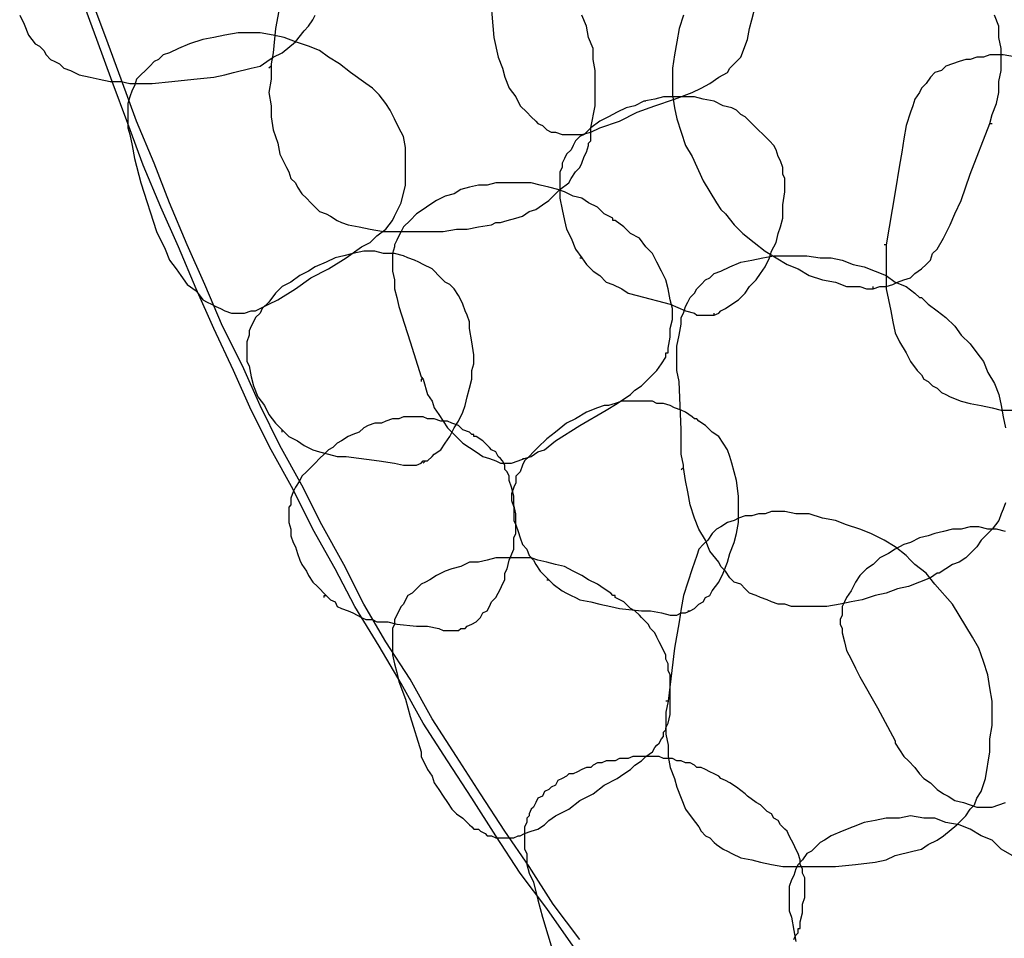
# Model space of a CAD drawing. Header units: millimetres. Extents: x 14 to 424, y 0 to 287.
# Tile 6 of 104: x 39 to 58, y 155 to 172. Entities that reach past the tile are written whole.
import ezdxf

# ---------------------------------------------------------------- set-up
doc = ezdxf.new("R2010")
doc.units = ezdxf.units.MM
doc.layers.add('PDF _0', color=7, linetype='Continuous')

msp = doc.modelspace()

# ---------------------------------------------------------------- linework, layer by layer
at = {"layer": 'PDF _0', "lineweight": 25}
for points in [[(44.326, 173.026), (44.16, 172.153), (44.118, 171.696), (44.077, 171.489), (44.077, 171.447), (44.035, 171.406)], [(48.19, 172.943), (48.273, 171.987), (48.356, 171.613), (48.439, 171.406), (48.48, 171.239), (48.564, 171.032), (48.688, 170.866), (48.771, 170.699), (48.896, 170.575), (48.979, 170.492), (49.062, 170.409), (49.104, 170.367), (49.187, 170.325), (49.27, 170.242), (49.353, 170.201), (49.436, 170.201), (49.561, 170.159), (49.644, 170.159), (49.727, 170.159), (49.81, 170.159), (49.934, 170.159), (50.101, 170.201), (50.267, 170.284), (50.641, 170.409), (50.973, 170.575), (51.305, 170.699), (51.679, 170.824), (52.012, 170.949), (52.178, 171.032), (52.344, 171.115), (52.51, 171.239), (52.676, 171.323), (52.718, 171.406), (52.801, 171.489), (52.926, 171.613), (53.05, 171.946), (53.092, 172.153), (53.133, 172.32), (53.175, 172.486)], [(49.768, 154.872), (49.27, 155.578), (48.771, 156.242), (48.314, 156.949), (47.857, 157.655), (47.4, 158.361), (46.943, 159.067), (46.528, 159.815), (46.113, 160.521), (45.656, 161.269), (45.282, 161.975), (44.866, 162.723), (44.492, 163.471), (44.077, 164.219), (43.703, 164.966), (43.371, 165.714), (42.997, 166.504), (42.664, 167.251), (42.332, 168.041), (42, 168.788), (41.667, 169.578), (41.377, 170.367), (41.086, 171.156), (40.795, 171.946), (40.504, 172.735)], [(49.893, 154.996), (49.394, 155.661), (48.937, 156.367), (48.48, 157.032), (48.023, 157.738), (47.567, 158.444), (47.11, 159.15), (46.694, 159.898), (46.237, 160.604), (45.822, 161.311), (45.448, 162.058), (45.032, 162.806), (44.659, 163.554), (44.243, 164.302), (43.869, 165.05), (43.537, 165.797), (43.163, 166.545), (42.831, 167.334), (42.498, 168.082), (42.166, 168.871), (41.875, 169.619), (41.543, 170.409), (41.252, 171.198), (40.961, 171.987), (40.67, 172.777)], [(39.341, 172.403), (39.424, 172.236), (39.507, 172.029), (39.632, 171.863), (39.715, 171.821), (39.798, 171.738), (39.84, 171.655), (39.923, 171.572), (40.006, 171.53), (40.089, 171.489), (40.172, 171.406), (40.297, 171.364), (40.463, 171.281), (40.67, 171.239), (40.837, 171.198), (41.044, 171.156), (41.252, 171.156), (41.418, 171.115), (41.626, 171.115), (41.834, 171.115), (42.207, 171.156), (42.623, 171.198), (42.997, 171.239), (43.205, 171.281), (43.371, 171.323), (43.703, 171.406), (43.869, 171.447), (43.994, 171.53), (44.118, 171.613), (44.285, 171.696), (44.534, 171.904), (44.7, 172.112), (44.783, 172.195), (44.866, 172.32), (44.908, 172.403)], [(44.077, 171.447), (44.077, 171.198), (44.035, 170.949), (44.077, 170.699), (44.077, 170.492), (44.118, 170.242), (44.202, 169.993), (44.243, 169.785), (44.368, 169.536), (44.409, 169.453), (44.451, 169.328), (44.534, 169.245), (44.575, 169.162), (44.659, 169.038), (44.742, 168.955), (44.825, 168.871), (44.908, 168.788), (44.991, 168.705), (45.115, 168.664), (45.199, 168.622), (45.323, 168.539), (45.406, 168.498), (45.531, 168.456), (45.739, 168.415), (45.946, 168.373), (46.196, 168.331), (46.403, 168.331), (46.653, 168.331), (46.86, 168.331), (47.11, 168.331), (47.317, 168.331), (47.567, 168.373), (47.774, 168.373), (47.982, 168.415), (48.231, 168.456), (48.314, 168.498), (48.356, 168.498), (48.397, 168.498), (48.522, 168.539), (48.688, 168.581), (48.813, 168.622), (48.937, 168.705), (49.062, 168.747), (49.187, 168.83), (49.311, 168.913), (49.519, 169.121), (49.685, 169.245), (49.727, 169.328), (49.81, 169.453), (49.893, 169.536), (49.934, 169.619), (49.976, 169.744), (50.018, 169.827), (50.059, 169.952), (50.059, 169.993), (50.101, 170.035), (50.101, 170.284), (50.184, 170.699), (50.184, 170.907), (50.184, 171.156), (50.184, 171.364), (50.142, 171.572), (50.142, 171.779), (50.059, 171.987), (50.018, 172.195), (49.934, 172.403)], [(51.845, 172.403), (51.762, 172.153), (51.721, 171.904), (51.679, 171.655), (51.638, 171.406), (51.638, 171.156), (51.638, 170.907), (51.679, 170.658), (51.721, 170.45), (51.804, 170.201), (51.887, 169.952), (52.012, 169.744), (52.219, 169.287), (52.344, 169.079), (52.469, 168.871), (52.552, 168.747), (52.635, 168.664), (52.801, 168.456), (52.967, 168.29), (53.175, 168.124), (53.382, 167.958), (53.59, 167.833), (53.798, 167.708), (54.006, 167.625), (54.213, 167.501), (54.463, 167.417), (54.712, 167.376), (54.92, 167.293), (55.044, 167.293), (55.169, 167.293), (55.293, 167.251), (55.418, 167.251), (55.543, 167.293), (55.667, 167.293), (55.792, 167.334), (55.875, 167.376), (56, 167.417), (56.124, 167.459), (56.207, 167.542), (56.332, 167.625), (56.415, 167.708), (56.498, 167.791), (56.54, 167.916), (56.623, 167.999), (56.747, 168.207), (56.872, 168.456), (56.955, 168.664), (57.08, 168.913), (57.246, 169.412), (57.62, 170.367), (57.661, 170.367)], [(57.62, 170.367), (57.661, 170.533), (57.744, 170.741), (57.786, 170.949), (57.786, 171.156), (57.828, 171.364), (57.828, 171.572), (57.828, 171.779), (57.786, 171.987), (57.786, 172.195), (57.703, 172.403)], [(42.54, 171.863), (42.54, 171.863)], [(58.118, 171.613), (57.869, 171.655), (57.62, 171.655), (57.495, 171.613), (57.371, 171.613), (57.246, 171.572), (57.163, 171.572), (57.038, 171.53), (56.914, 171.489), (56.789, 171.447), (56.706, 171.364), (56.581, 171.323), (56.498, 171.239), (56.415, 171.115), (56.332, 171.032), (56.29, 170.949), (56.207, 170.824), (56.166, 170.699), (56.124, 170.575), (56.041, 170.325), (56, 170.076), (55.958, 169.827), (55.917, 169.578), (55.834, 169.079), (55.667, 168.082), (55.626, 168.082)], [(49.893, 167.833), (49.934, 167.833), (50.018, 167.708), (50.142, 167.584), (50.267, 167.501), (50.391, 167.376), (50.516, 167.334), (50.682, 167.251), (50.807, 167.168), (50.973, 167.127), (51.596, 166.961), (51.887, 166.836), (52.053, 166.794), (52.095, 166.753), (52.178, 166.753), (52.261, 166.753), (52.344, 166.753), (52.427, 166.753), (52.51, 166.794), (52.552, 166.836), (52.635, 166.877), (52.759, 166.961), (52.884, 167.044), (53.009, 167.168), (53.092, 167.293), (53.216, 167.417), (53.299, 167.542), (53.382, 167.667), (53.466, 167.833), (53.507, 167.958), (53.59, 168.124), (53.632, 168.29), (53.673, 168.415), (53.715, 168.581), (53.715, 168.83), (53.756, 169.079), (53.756, 169.204), (53.756, 169.328), (53.715, 169.412), (53.715, 169.536), (53.673, 169.661), (53.632, 169.744), (53.59, 169.869), (53.549, 169.952), (53.466, 170.035), (53.382, 170.118), (53.216, 170.284), (53.092, 170.409), (53.009, 170.492), (52.926, 170.533), (52.842, 170.616), (52.759, 170.658), (52.593, 170.699), (52.427, 170.782), (52.219, 170.824), (52.053, 170.866), (51.845, 170.866), (51.679, 170.866), (51.472, 170.866), (51.305, 170.824), (51.098, 170.782), (50.931, 170.699), (50.765, 170.658), (50.599, 170.575), (50.433, 170.492), (50.267, 170.409), (50.101, 170.284), (49.976, 170.159), (49.893, 170.118), (49.81, 170.035), (49.768, 169.952), (49.727, 169.869), (49.644, 169.785), (49.602, 169.702), (49.561, 169.619), (49.561, 169.536), (49.519, 169.453), (49.519, 169.328), (49.519, 169.245), (49.519, 169.162), (49.519, 168.955), (49.561, 168.747), (49.602, 168.539), (49.644, 168.373), (49.727, 168.207), (49.81, 167.999), (49.934, 167.833)], [(51.139, 170.782), (51.098, 170.782)], [(49.893, 170.159), (49.893, 170.159)], [(46.943, 165.548), (47.026, 165.257), (47.11, 165.133), (47.151, 165.008), (47.234, 164.883), (47.317, 164.759), (47.4, 164.634), (47.483, 164.551), (47.608, 164.426), (47.691, 164.343), (47.816, 164.26), (47.94, 164.177), (48.065, 164.094), (48.19, 164.053), (48.314, 164.011), (48.397, 163.969), (48.439, 163.969), (48.605, 163.969), (48.73, 164.011), (48.854, 164.053), (48.979, 164.094), (49.104, 164.177), (49.228, 164.219), (49.436, 164.385), (49.893, 164.676), (50.391, 164.966), (50.599, 165.091), (50.848, 165.257), (50.931, 165.34), (51.056, 165.423), (51.139, 165.507), (51.264, 165.631), (51.347, 165.714), (51.43, 165.839), (51.513, 165.963), (51.513, 166.005), (51.513, 166.047), (51.555, 166.047), (51.555, 166.13), (51.596, 166.337), (51.596, 166.504), (51.638, 166.67), (51.638, 166.877), (51.596, 167.044), (51.555, 167.251), (51.513, 167.417), (51.43, 167.584), (51.347, 167.75), (51.264, 167.916), (51.139, 168.041), (51.015, 168.207), (50.848, 168.29), (50.724, 168.415), (50.558, 168.539), (50.516, 168.539), (50.516, 168.581), (50.35, 168.664), (50.225, 168.788), (50.059, 168.871), (49.934, 168.955), (49.768, 168.996), (49.602, 169.079), (49.477, 169.121), (49.311, 169.162), (49.145, 169.204), (48.979, 169.245), (48.813, 169.245), (48.647, 169.245), (48.48, 169.245), (48.314, 169.245), (48.148, 169.204), (47.982, 169.204), (47.816, 169.162), (47.65, 169.121), (47.525, 169.038), (47.359, 168.996), (47.193, 168.913), (47.068, 168.83), (46.943, 168.747), (46.819, 168.664), (46.694, 168.539), (46.569, 168.415), (46.528, 168.331), (46.486, 168.248), (46.445, 168.165), (46.403, 168.082), (46.403, 168.041), (46.362, 167.916), (46.362, 167.833), (46.362, 167.75), (46.362, 167.584), (46.403, 167.417), (46.403, 167.251), (46.445, 167.085), (46.486, 166.919), (46.694, 166.254), (46.902, 165.59), (46.943, 165.548), (46.902, 165.548), (46.902, 165.507)], [(47.525, 169.079), (47.525, 169.079)], [(55.667, 168.082), (55.667, 167.874), (55.667, 167.667), (55.667, 167.459), (55.667, 167.251), (55.709, 167.044), (55.75, 166.836), (55.792, 166.628), (55.834, 166.42), (55.917, 166.254), (56.041, 166.047), (56.124, 165.88), (56.249, 165.714), (56.332, 165.631), (56.374, 165.548), (56.457, 165.507), (56.54, 165.423), (56.623, 165.382), (56.706, 165.299), (56.789, 165.257), (56.872, 165.216), (57.08, 165.133), (57.246, 165.091), (57.454, 165.05), (57.661, 165.008), (57.828, 164.966), (58.035, 164.966)], [(44.285, 164.551), (44.285, 164.593), (44.409, 164.468), (44.575, 164.385), (44.7, 164.302), (44.866, 164.219), (44.991, 164.177), (45.157, 164.136), (45.323, 164.094), (45.489, 164.094), (46.113, 164.011), (46.403, 163.969), (46.569, 163.928), (46.653, 163.928), (46.736, 163.928), (46.819, 163.928), (46.902, 163.969), (46.943, 164.011), (47.026, 164.011), (47.11, 164.094), (47.151, 164.136), (47.276, 164.219), (47.359, 164.343), (47.442, 164.468), (47.525, 164.634), (47.608, 164.759), (47.691, 164.925), (47.733, 165.05), (47.774, 165.216), (47.816, 165.382), (47.857, 165.548), (47.857, 165.714), (47.899, 165.839), (47.899, 166.005), (47.857, 166.254), (47.816, 166.504), (47.816, 166.628), (47.774, 166.753), (47.733, 166.836), (47.691, 166.961), (47.65, 167.044), (47.608, 167.127), (47.525, 167.251), (47.442, 167.334), (47.359, 167.376), (47.276, 167.459), (47.11, 167.625), (46.943, 167.708), (46.86, 167.75), (46.777, 167.791), (46.653, 167.833), (46.569, 167.874), (46.403, 167.916), (46.196, 167.916), (46.029, 167.958), (45.822, 167.958), (45.614, 167.916), (45.448, 167.874), (45.282, 167.833), (45.115, 167.75), (44.908, 167.667), (44.783, 167.584), (44.617, 167.501), (44.451, 167.376), (44.285, 167.293), (44.16, 167.168), (44.035, 167.002), (43.911, 166.877), (43.869, 166.794), (43.786, 166.711), (43.745, 166.628), (43.703, 166.545), (43.661, 166.462), (43.661, 166.379), (43.62, 166.254), (43.62, 166.171), (43.62, 166.088), (43.62, 165.963), (43.62, 165.88), (43.661, 165.797), (43.703, 165.59), (43.745, 165.423), (43.828, 165.216), (43.952, 165.05), (44.035, 164.883), (44.16, 164.717), (44.285, 164.593)], [(51.804, 163.845), (51.845, 163.886), (51.845, 163.928), (51.804, 164.136), (51.804, 164.593), (51.762, 165.507), (51.721, 165.714), (51.721, 165.922), (51.721, 166.171), (51.762, 166.379), (51.804, 166.587), (51.804, 166.711), (51.845, 166.794), (51.887, 166.919), (51.929, 167.002), (51.97, 167.085), (52.053, 167.168), (52.095, 167.251), (52.178, 167.334), (52.261, 167.417), (52.344, 167.459), (52.427, 167.542), (52.552, 167.584), (52.718, 167.667), (52.926, 167.75), (53.133, 167.791), (53.341, 167.833), (53.549, 167.874), (53.756, 167.874), (53.964, 167.874), (54.172, 167.874), (54.421, 167.833), (54.629, 167.833), (54.836, 167.791), (55.044, 167.708), (55.252, 167.667), (55.46, 167.584), (55.667, 167.501), (55.834, 167.376), (56.041, 167.293), (56.207, 167.168), (56.29, 167.085), (56.332, 167.085), (56.374, 167.044), (56.457, 166.961), (56.623, 166.836), (56.789, 166.711), (56.955, 166.545), (57.08, 166.379), (57.246, 166.213), (57.371, 166.047), (57.495, 165.88), (57.578, 165.673), (57.703, 165.465), (57.786, 165.257), (57.828, 165.05), (57.869, 164.842), (57.911, 164.634)], [(52.552, 167.584), (52.552, 167.584)], [(55.418, 167.251), (55.418, 167.293)], [(52.427, 166.753), (52.427, 166.794)], [(49.27, 161.768), (49.311, 161.768), (49.394, 161.685), (49.561, 161.56), (49.644, 161.518), (49.727, 161.477), (49.81, 161.435), (49.893, 161.394), (50.101, 161.352), (50.267, 161.311), (50.475, 161.269), (50.641, 161.228), (51.056, 161.186), (51.222, 161.186), (51.43, 161.145), (51.596, 161.103), (51.721, 161.103), (51.804, 161.145), (51.887, 161.145), (51.97, 161.186), (52.053, 161.228), (52.136, 161.311), (52.219, 161.352), (52.261, 161.435), (52.344, 161.477), (52.385, 161.56), (52.51, 161.726), (52.593, 161.892), (52.676, 162.1), (52.718, 162.266), (52.801, 162.474), (52.842, 162.64), (52.884, 162.848), (52.884, 162.931), (52.884, 163.014), (52.884, 163.139), (52.884, 163.18), (52.884, 163.222), (52.884, 163.263), (52.884, 163.346), (52.842, 163.637), (52.801, 163.803), (52.759, 163.969), (52.718, 164.094), (52.676, 164.219), (52.593, 164.343), (52.51, 164.468), (52.385, 164.551), (52.261, 164.676), (52.136, 164.759), (52.095, 164.8), (52.053, 164.8), (52.012, 164.842), (51.887, 164.925), (51.804, 164.966), (51.679, 165.008), (51.596, 165.05), (51.472, 165.091), (51.347, 165.091), (51.264, 165.133), (51.139, 165.133), (51.015, 165.133), (50.89, 165.133), (50.807, 165.133), (50.682, 165.133), (50.558, 165.091), (50.433, 165.05), (50.35, 165.05), (50.225, 165.008), (50.018, 164.925), (49.81, 164.8), (49.644, 164.717), (49.436, 164.551), (49.27, 164.426), (49.104, 164.26), (49.021, 164.177), (48.937, 164.094), (48.854, 164.011), (48.813, 163.928), (48.771, 163.803), (48.688, 163.72), (48.688, 163.596), (48.647, 163.512), (48.605, 163.388), (48.605, 163.263), (48.647, 163.139), (48.647, 163.014), (48.647, 162.889), (48.688, 162.806), (48.73, 162.682), (48.771, 162.557), (48.813, 162.432), (48.896, 162.349), (48.937, 162.225), (49.021, 162.142), (49.062, 162.058), (49.145, 161.934), (49.311, 161.768)], [(45.074, 161.435), (45.074, 161.477), (45.115, 161.477), (45.199, 161.394), (45.282, 161.352), (45.323, 161.269), (45.406, 161.228), (45.531, 161.186), (45.614, 161.145), (45.697, 161.103), (45.78, 161.061), (45.863, 161.02), (45.988, 161.02), (46.071, 160.978), (46.279, 160.978), (46.445, 160.937), (46.819, 160.895), (47.026, 160.895), (47.234, 160.854), (47.317, 160.812), (47.4, 160.812), (47.483, 160.812), (47.567, 160.812), (47.608, 160.812), (47.65, 160.854), (47.691, 160.854), (47.733, 160.854), (47.774, 160.895), (47.857, 160.937), (47.94, 160.978), (48.023, 161.061), (48.065, 161.145), (48.148, 161.186), (48.19, 161.269), (48.231, 161.352), (48.314, 161.435), (48.356, 161.518), (48.397, 161.601), (48.439, 161.685), (48.48, 161.768), (48.48, 161.892), (48.522, 161.975), (48.564, 162.142), (48.647, 162.349), (48.647, 162.432), (48.647, 162.557), (48.688, 162.64), (48.688, 162.723), (48.688, 162.848), (48.688, 162.889), (48.688, 162.931), (48.688, 162.972), (48.688, 163.014), (48.647, 163.18), (48.647, 163.346), (48.605, 163.512), (48.564, 163.637), (48.564, 163.72), (48.522, 163.803), (48.48, 163.845), (48.48, 163.928), (48.439, 164.011), (48.397, 164.053), (48.356, 164.094), (48.314, 164.177), (48.231, 164.219), (48.19, 164.26), (48.065, 164.385), (47.94, 164.468), (47.899, 164.468), (47.899, 164.509), (47.857, 164.509), (47.816, 164.551), (47.691, 164.593), (47.608, 164.676), (47.483, 164.717), (47.4, 164.759), (47.276, 164.759), (47.151, 164.8), (47.026, 164.8), (46.943, 164.842), (46.819, 164.842), (46.694, 164.842), (46.569, 164.842), (46.486, 164.8), (46.362, 164.8), (46.237, 164.759), (46.154, 164.717), (46.029, 164.717), (45.905, 164.676), (45.822, 164.634), (45.739, 164.551), (45.614, 164.509), (45.531, 164.468), (45.406, 164.385), (45.323, 164.343), (45.24, 164.26), (45.157, 164.219), (45.074, 164.136), (44.991, 164.053), (44.908, 163.969), (44.825, 163.886), (44.742, 163.803), (44.659, 163.72), (44.617, 163.637), (44.534, 163.512), (44.492, 163.429), (44.451, 163.305), (44.451, 163.263), (44.451, 163.18), (44.409, 163.139), (44.409, 163.055), (44.409, 162.972), (44.409, 162.848), (44.451, 162.723), (44.451, 162.599), (44.492, 162.474), (44.534, 162.391), (44.575, 162.266), (44.617, 162.142), (44.659, 162.058), (44.742, 161.934), (44.783, 161.851), (44.866, 161.726), (44.949, 161.643), (45.115, 161.477)], [(49.934, 164.883), (49.934, 164.883)], [(46.943, 163.969), (46.985, 164.011)], [(48.813, 164.053), (48.854, 164.053)], [(57.911, 163.222), (57.869, 163.097), (57.828, 163.014), (57.786, 162.889), (57.661, 162.723), (57.454, 162.515), (57.371, 162.391), (57.288, 162.308), (57.163, 162.183), (57.038, 162.1), (56.914, 162.058), (56.789, 161.975), (56.664, 161.892), (56.623, 161.892), (56.498, 161.809), (56.29, 161.726), (56.083, 161.643), (55.875, 161.601), (55.667, 161.518), (55.46, 161.477), (55.21, 161.394), (55.003, 161.352), (54.795, 161.311), (54.546, 161.269), (54.338, 161.269), (54.089, 161.269), (53.881, 161.269), (53.756, 161.311), (53.632, 161.311), (53.507, 161.352), (53.424, 161.394), (53.299, 161.435), (53.216, 161.477), (53.092, 161.518), (53.009, 161.601), (52.926, 161.685), (52.801, 161.726), (52.718, 161.809), (52.635, 161.934), (52.552, 162.017), (52.51, 162.1), (52.344, 162.308), (52.261, 162.515), (52.136, 162.723), (52.053, 162.931), (51.97, 163.18), (51.929, 163.429), (51.887, 163.637), (51.845, 163.886)], [(51.555, 159.483), (51.513, 159.275), (51.513, 159.067), (51.513, 158.86), (51.555, 158.652), (51.555, 158.444), (51.596, 158.237), (51.679, 158.029), (51.721, 157.863), (51.804, 157.655), (51.887, 157.447), (52.012, 157.281), (52.136, 157.115), (52.178, 157.032), (52.261, 156.949), (52.344, 156.907), (52.427, 156.824), (52.469, 156.783), (52.593, 156.699), (52.676, 156.658), (52.759, 156.616), (52.926, 156.533), (53.133, 156.492), (53.299, 156.45), (53.507, 156.409), (53.715, 156.367), (53.923, 156.367), (54.089, 156.367), (54.296, 156.367), (54.712, 156.367), (55.086, 156.409), (55.46, 156.45), (55.667, 156.492), (55.834, 156.575), (56.166, 156.658), (56.332, 156.699), (56.457, 156.783), (56.623, 156.866), (56.747, 156.949), (56.997, 157.156), (57.163, 157.323), (57.246, 157.447), (57.329, 157.53), (57.371, 157.655), (57.454, 157.78), (57.537, 158.029), (57.62, 158.527), (57.62, 158.777), (57.661, 159.026), (57.661, 159.234), (57.661, 159.483), (57.62, 159.732), (57.578, 159.981), (57.495, 160.231), (57.412, 160.48), (57.288, 160.688), (57.163, 160.895), (57.038, 161.103), (56.914, 161.311), (56.581, 161.685), (56.415, 161.892), (56.207, 162.058), (56.124, 162.142), (56.041, 162.225), (55.834, 162.391), (55.626, 162.515), (55.377, 162.64), (55.169, 162.723), (54.92, 162.806), (54.712, 162.889), (54.463, 162.931), (54.213, 163.014), (53.964, 163.014), (53.756, 163.055), (53.507, 163.055), (53.382, 163.014), (53.258, 163.014), (53.133, 162.972), (53.009, 162.972), (52.884, 162.931), (52.801, 162.889), (52.676, 162.848), (52.552, 162.765), (52.469, 162.723), (52.385, 162.64), (52.302, 162.515), (52.219, 162.432), (52.136, 162.349), (52.095, 162.225), (52.053, 162.1), (52.012, 161.975), (51.929, 161.726), (51.845, 161.477), (51.804, 161.228), (51.762, 160.978), (51.679, 160.48), (51.555, 159.483), (51.513, 159.483)], [(53.009, 162.972), (53.009, 162.972)], [(57.911, 162.682), (57.744, 162.723), (57.578, 162.723), (57.412, 162.765), (57.246, 162.765), (57.08, 162.723), (56.914, 162.723), (56.747, 162.682), (56.581, 162.64), (56.457, 162.599), (56.29, 162.557), (56.124, 162.474), (56, 162.432), (55.834, 162.349), (55.709, 162.266), (55.543, 162.183), (55.418, 162.058), (55.293, 161.975), (55.169, 161.851), (55.086, 161.726), (55.003, 161.56), (54.92, 161.435), (54.878, 161.352), (54.836, 161.269), (54.836, 161.186), (54.836, 161.103), (54.795, 161.02), (54.795, 160.937), (54.836, 160.854), (54.836, 160.771), (54.878, 160.604), (54.92, 160.438), (55.003, 160.272), (55.086, 160.106), (55.169, 159.94), (55.501, 159.358), (55.834, 158.735), (55.834, 158.693), (56, 158.444), (56.083, 158.361), (56.207, 158.237), (56.29, 158.112), (56.374, 158.029), (56.498, 157.946), (56.623, 157.821), (56.747, 157.738), (56.831, 157.696), (56.955, 157.613), (57.121, 157.572), (57.246, 157.53), (57.371, 157.489), (57.537, 157.489), (57.578, 157.489), (57.661, 157.489), (57.786, 157.53), (57.911, 157.572)], [(55.709, 162.266), (55.709, 162.266)], [(51.929, 161.186), (51.97, 161.186)], [(53.923, 154.996), (53.964, 155.079), (54.006, 155.121), (54.006, 155.204), (54.047, 155.204), (54.047, 155.245), (54.047, 155.329), (54.089, 155.495), (54.089, 155.578), (54.089, 155.661), (54.13, 155.786), (54.13, 155.869), (54.13, 155.952), (54.13, 156.035), (54.13, 156.159), (54.089, 156.242), (54.089, 156.326), (54.047, 156.409), (54.047, 156.492), (54.006, 156.616), (53.964, 156.699), (53.923, 156.783), (53.881, 156.866), (53.839, 156.949), (53.798, 157.032), (53.756, 157.073), (53.673, 157.156), (53.632, 157.239), (53.549, 157.281), (53.507, 157.364), (53.424, 157.406), (53.341, 157.489), (53.299, 157.53), (53.216, 157.572), (53.05, 157.696), (53.009, 157.738), (52.842, 157.863), (52.718, 157.946), (52.635, 157.987), (52.552, 158.029), (52.51, 158.07), (52.427, 158.112), (52.344, 158.153), (52.261, 158.195), (52.178, 158.237), (52.095, 158.237), (52.053, 158.278), (51.97, 158.32), (51.887, 158.32), (51.804, 158.361), (51.721, 158.361), (51.638, 158.403), (51.555, 158.403), (51.472, 158.403), (51.388, 158.444), (51.305, 158.444), (51.222, 158.444), (51.139, 158.444), (51.056, 158.444), (50.973, 158.444), (50.89, 158.444), (50.807, 158.403), (50.724, 158.403), (50.641, 158.403), (50.558, 158.361), (50.475, 158.361), (50.391, 158.361), (50.308, 158.32), (50.225, 158.32), (50.142, 158.278), (50.101, 158.237), (50.018, 158.237), (49.934, 158.195), (49.851, 158.153), (49.768, 158.112), (49.685, 158.112), (49.644, 158.07), (49.561, 158.029), (49.477, 157.987), (49.436, 157.904), (49.353, 157.863), (49.311, 157.821), (49.228, 157.78), (49.187, 157.696), (49.104, 157.655), (49.062, 157.572), (49.021, 157.489), (48.979, 157.447), (48.937, 157.364), (48.937, 157.323), (48.896, 157.281), (48.896, 157.198), (48.854, 157.115), (48.854, 157.032), (48.854, 156.949), (48.854, 156.866), (48.854, 156.783), (48.854, 156.699), (48.896, 156.616), (48.896, 156.492), (48.896, 156.409), (48.937, 156.242), (49.021, 156.076), (49.104, 155.744), (49.187, 155.412), (49.394, 154.747)], [(58.035, 156.575), (57.828, 156.699), (57.661, 156.866), (57.454, 156.949), (57.246, 157.073), (57.038, 157.156), (56.789, 157.198), (56.581, 157.281), (56.374, 157.281), (56.124, 157.323), (55.917, 157.281), (55.667, 157.281), (55.46, 157.239), (55.252, 157.198), (55.044, 157.115), (54.836, 157.032), (54.629, 156.949), (54.504, 156.866), (54.421, 156.824), (54.338, 156.741), (54.255, 156.658), (54.172, 156.616), (54.089, 156.492), (54.006, 156.409), (53.964, 156.326), (53.923, 156.201), (53.881, 156.118), (53.839, 155.993), (53.839, 155.869), (53.839, 155.744), (53.839, 155.661), (53.839, 155.536), (53.881, 155.412), (53.923, 155.162), (53.964, 154.955)], [(55.003, 157.115), (55.003, 157.115)]]:
    msp.add_lwpolyline(points, dxfattribs=at)
for points in [[(45.572, 171.323), (45.365, 171.489), (45.157, 171.613), (44.991, 171.738), (44.783, 171.821), (44.534, 171.904), (44.326, 171.987), (44.118, 172.029), (43.869, 172.07), (43.661, 172.07), (43.454, 172.07), (43.205, 172.029), (42.997, 171.987), (42.789, 171.946), (42.54, 171.863), (42.332, 171.779), (42.166, 171.696), (42.041, 171.655), (41.958, 171.572), (41.875, 171.53), (41.792, 171.447), (41.709, 171.364), (41.626, 171.281), (41.543, 171.198), (41.501, 171.073), (41.46, 170.99), (41.418, 170.866), (41.377, 170.741), (41.377, 170.658), (41.377, 170.533), (41.377, 170.409), (41.377, 170.284), (41.418, 170.159), (41.46, 169.952), (41.501, 169.702), (41.626, 169.245), (41.917, 168.331), (42.083, 167.999), (42.166, 167.791), (42.291, 167.625), (42.374, 167.501), (42.498, 167.334), (42.664, 167.21), (42.789, 167.044), (42.872, 167.002), (42.955, 166.961), (43.038, 166.919), (43.121, 166.877), (43.205, 166.836), (43.329, 166.794), (43.412, 166.794), (43.495, 166.794), (43.578, 166.794), (43.703, 166.836), (43.786, 166.836), (43.869, 166.877), (44.035, 166.961), (44.202, 167.044), (44.534, 167.251), (44.825, 167.459), (45.157, 167.625), (45.489, 167.833), (45.78, 168.041), (45.946, 168.124), (46.071, 168.248), (46.237, 168.373), (46.362, 168.539), (46.403, 168.622), (46.445, 168.705), (46.528, 168.871), (46.611, 169.204), (46.611, 169.37), (46.611, 169.578), (46.611, 169.744), (46.611, 169.91), (46.569, 170.118), (46.486, 170.284), (46.403, 170.45), (46.32, 170.616), (46.237, 170.741), (46.113, 170.907), (45.988, 171.032), (45.863, 171.115)], [(46.902, 158.444), (47.026, 158.195), (47.11, 158.07), (47.151, 157.946), (47.234, 157.821), (47.317, 157.696), (47.4, 157.572), (47.483, 157.447), (47.567, 157.364), (47.691, 157.281), (47.816, 157.156), (47.857, 157.115), (47.899, 157.073), (47.982, 157.073), (48.023, 157.032), (48.107, 156.99), (48.148, 156.949), (48.231, 156.949), (48.314, 156.907), (48.356, 156.907), (48.439, 156.907), (48.522, 156.907), (48.564, 156.907), (48.647, 156.907), (48.73, 156.949), (48.771, 156.949), (48.854, 156.99), (48.979, 157.032), (49.104, 157.073), (49.228, 157.156), (49.311, 157.239), (49.436, 157.323), (49.685, 157.447), (49.893, 157.613), (50.142, 157.738), (50.35, 157.904), (50.599, 158.029), (50.724, 158.112), (50.848, 158.195), (50.931, 158.278), (51.056, 158.361), (51.139, 158.444), (51.264, 158.527), (51.305, 158.61), (51.347, 158.652), (51.388, 158.693), (51.43, 158.777), (51.472, 158.818), (51.472, 158.901), (51.513, 158.943), (51.513, 158.984), (51.555, 159.067), (51.596, 159.234), (51.596, 159.441), (51.596, 159.524), (51.596, 159.607), (51.596, 159.691), (51.596, 159.815), (51.596, 159.898), (51.596, 159.981), (51.555, 160.064), (51.555, 160.189), (51.513, 160.272), (51.513, 160.355), (51.472, 160.438), (51.43, 160.521), (51.388, 160.604), (51.347, 160.688), (51.305, 160.771), (51.222, 160.854), (51.181, 160.937), (51.139, 160.978), (51.056, 161.061), (51.015, 161.103), (50.931, 161.186), (50.848, 161.228), (50.724, 161.352), (50.558, 161.435), (50.558, 161.477), (50.516, 161.477), (50.475, 161.518), (50.35, 161.601), (50.225, 161.685), (50.059, 161.768), (49.934, 161.851), (49.768, 161.934), (49.602, 162.017), (49.436, 162.058), (49.27, 162.1), (49.104, 162.142), (48.979, 162.183), (48.813, 162.183), (48.647, 162.183), (48.48, 162.183), (48.314, 162.183), (48.148, 162.142), (47.982, 162.1), (47.816, 162.1), (47.65, 162.017), (47.483, 161.975), (47.359, 161.934), (47.193, 161.851), (47.068, 161.768), (46.985, 161.726), (46.902, 161.685), (46.86, 161.643), (46.777, 161.56), (46.736, 161.518), (46.653, 161.477), (46.611, 161.394), (46.569, 161.311), (46.528, 161.269), (46.486, 161.186), (46.445, 161.103), (46.403, 161.02), (46.403, 160.937), (46.362, 160.854), (46.362, 160.771), (46.362, 160.688), (46.362, 160.604), (46.362, 160.521), (46.362, 160.438), (46.362, 160.355), (46.403, 160.189), (46.445, 160.023), (46.486, 159.857), (46.611, 159.524), (46.694, 159.192), (46.902, 158.527), (46.902, 158.486)]]:
    msp.add_lwpolyline(points, close=True, dxfattribs=at)

doc.saveas('drawing.dxf')
